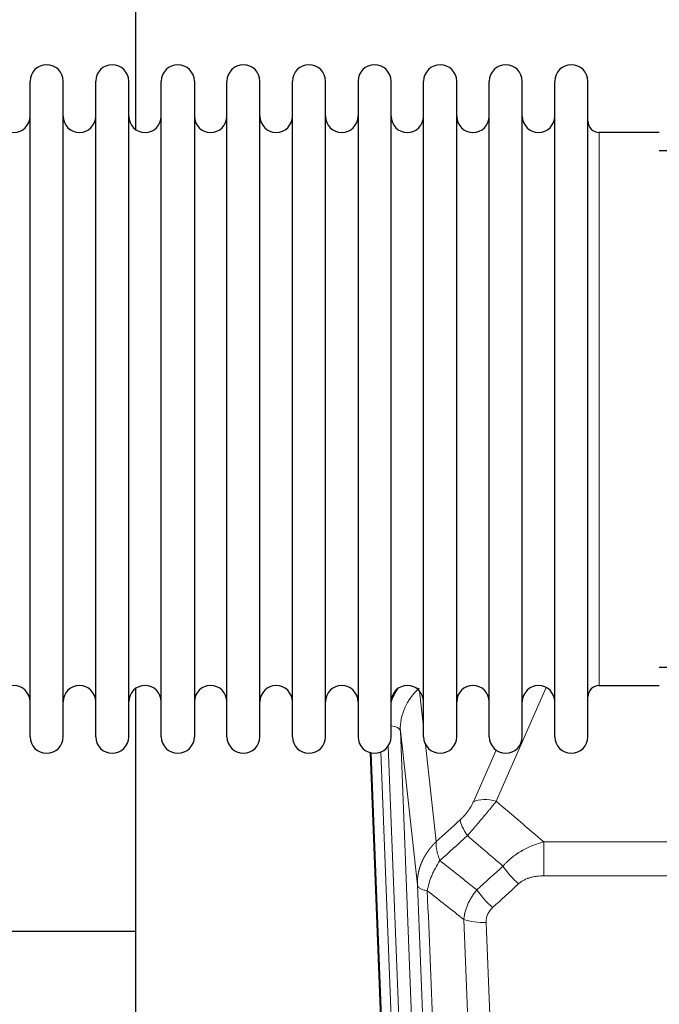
# Model space of a CAD drawing. Header units: inches. Extents: x 0 to 29700, y -16 to 21000.
# Tile 61 of 256: x 6074 to 6271, y 8878 to 9181. Entities that reach past the tile are written whole.
import ezdxf

# ---------------------------------------------------------------- set-up
doc = ezdxf.new("R2010")
doc.units = ezdxf.units.IN
doc.layers.add('1', color=7, linetype='Continuous', true_color=0xffffff)

msp = doc.modelspace()

# ---------------------------------------------------------------- linework, layer by layer
at = {"layer": '1', "color": 2, "linetype": 'Continuous', "lineweight": 25}
for p, q in [((6109.561, 9185.189), (6109.561, 9146.944)), ((6077.101, 9150.34), (6077.101, 9161.74)), ((6087.301, 9150.34), (6087.301, 9161.74)), ((6097.301, 9150.34), (6097.301, 9161.74)), ((6107.501, 9150.34), (6107.501, 9161.74)), ((6117.501, 9150.34), (6117.501, 9161.74)), ((6127.701, 9161.74), (6127.701, 9150.34)), ((6137.701, 9150.34), (6137.701, 9161.74)), ((6147.901, 9150.34), (6147.901, 9161.74)), ((6157.901, 8959.94), (6157.901, 9161.74)), ((6168.101, 8959.94), (6168.101, 9161.74)), ((6178.101, 9161.74), (6178.101, 8959.94)), ((6188.301, 8959.94), (6188.301, 9161.74)), ((6198.301, 8959.94), (6198.301, 9161.74)), ((6208.501, 8959.94), (6208.501, 9161.74)), ((6218.501, 8959.94), (6218.501, 9161.74)), ((6228.701, 8959.94), (6228.701, 9161.74)), ((6238.701, 8959.94), (6238.701, 9161.74)), ((6248.901, 8959.94), (6248.901, 9161.74)), ((6077.101, 8959.94), (6077.101, 9150.34)), ((6087.301, 8959.94), (6087.301, 9150.34)), ((6097.301, 8959.94), (6097.301, 9150.34)), ((6107.501, 8959.94), (6107.501, 9150.34)), ((6117.501, 8959.94), (6117.501, 9150.34)), ((6127.701, 9150.34), (6127.701, 8959.94)), ((6137.701, 8959.94), (6137.701, 9150.34)), ((6147.901, 8959.94), (6147.901, 9150.34)), ((6270.901, 9145.99), (6252.401, 9145.99)), ((6366.901, 9140.34), (6270.901, 9140.34)), ((6270.901, 8981.34), (6366.901, 8981.34)), ((6109.561, 8974.731), (6109.561, 8747.931)), ((6252.401, 8975.69), (6270.901, 8975.69)), ((6194.497, 8635.636), (6181.924, 8955)), ((6109.541, 8899.965), (6037.559, 8899.965)), ((6109.541, 8899.965), (6037.559, 8899.965))]:
    msp.add_line(p, q, dxfattribs=at)
at = {"layer": '1', "color": 110, "linetype": 'Continuous', "lineweight": 13}
for p, q in [((6252.401, 8975.69), (6252.401, 9145.99)), ((6197.074, 8973.972), (6198.301, 8962.884)), ((6236.069, 8975.094), (6220.688, 8940.063)), ((6191.138, 8961.718), (6204.204, 8629.824)), ((6196.385, 8914.312), (6191.138, 8961.718)), ((6187.394, 8957.033), (6200.212, 8631.451)), ((6198.891, 8957.56), (6202.2, 8927.663)), ((6213.627, 8939.914), (6220.607, 8955.812)), ((6194.871, 8632.378), (6182.172, 8954.941)), ((6185.107, 8955.209), (6197.865, 8631.158)), ((6235.315, 8927.543), (6468.487, 8927.543)), ((6235.315, 8917.112), (6235.315, 8927.543)), ((6468.487, 8917.112), (6235.315, 8917.112))]:
    msp.add_line(p, q, dxfattribs=at)
at = {"layer": '1', "color": 2, "linetype": 'Continuous', "lineweight": 25}
for centre, radius, start, end in [((6082.201, 9161.74), 5.1, 0, 180), ((6102.401, 9161.74), 5.1, 0, 180), ((6122.601, 9161.74), 5.1, 0, 180), ((6142.801, 9161.74), 5.1, 0, 180), ((6163.001, 9161.74), 5.1, 0, 180), ((6183.201, 9161.74), 5.1, 0, 180), ((6203.401, 9161.74), 5.1, 0, 180), ((6223.601, 9161.74), 5.1, 0, 180), ((6243.801, 9161.74), 5.1, 0, 180), ((6072.101, 9150.99), 5, 180, 0), ((6092.301, 9150.99), 5, 180, 0), ((6112.501, 9150.99), 5, 180, 0), ((6132.701, 9150.99), 5, 180, 0), ((6152.901, 9150.99), 5, 180, 0), ((6173.101, 9150.99), 5, 180, 0), ((6193.301, 9150.99), 5, 180, 0), ((6213.501, 9150.99), 5, 180, 0), ((6233.701, 9150.99), 5, 180, 0), ((6252.401, 9149.49), 3.5, 180, 270), ((6072.101, 8970.69), 5, 0, 180), ((6092.301, 8970.69), 5, 0, 180), ((6112.501, 8970.69), 5, 0, 180), ((6132.701, 8970.69), 5, 0, 180), ((6152.901, 8970.69), 5, 0, 180), ((6173.101, 8970.69), 5, 0, 180), ((6193.301, 8970.69), 5, 0, 180), ((6213.501, 8970.69), 5, 0, 180), ((6233.701, 8970.69), 5, 0, 180), ((6252.401, 8972.19), 3.5, 90, 180), ((6082.201, 8959.94), 5.1, 180, 0), ((6102.401, 8959.94), 5.1, 180, 0), ((6122.601, 8959.94), 5.1, 180, 0), ((6142.801, 8959.94), 5.1, 180, 0), ((6163.001, 8959.94), 5.1, 180, 0), ((6183.201, 8959.94), 5.1, 180, 0), ((6203.401, 8959.94), 5.1, 180, 0), ((6223.601, 8959.94), 5.1, 180, 0), ((6243.801, 8959.94), 5.1, 180, 0)]:
    msp.add_arc(centre, radius, start, end, dxfattribs=at)
at = {"layer": '1', "color": 110, "linetype": 'Continuous', "lineweight": 13}
for centre, major_axis, ratio, start_param, end_param in [((6211.165, 8964.063), (24.034, -0.11), 0.8859493, 2.6223803, 2.8322909), ((6211.165, 8962.216), (20.033, -0.591), 0.8872905, 2.3837407, 3.2028538), ((6187.146, 8961.498), (3.997, 0.157), 0.4614673, 0.0341943, 1.2593116), ((6220.688, 8933.892), (-9.156, 4.02), 0.5833249, 4.9631119, 5.806783), ((6216.601, 8928.294), (6.719, -7.407), 0.3029797, 3.5431496, 4.2886573), ((6227.557, 8918.906), (6.736, -7.391), 0.3030979, 4.2875497, 5.03344), ((6219.548, 8911.614), (6.729, -7.397), 0.3051216, 4.2889758, 5.0360109), ((6217.576, 8907.021), (-9.992, -0.404), 0.431453, 0.7935197, 1.5533391)]:
    msp.add_ellipse(centre, major_axis=major_axis, ratio=ratio, start_param=start_param, end_param=end_param, dxfattribs=at)
for points, knots in [([(6213.627, 8939.914), (6213.602, 8939.856), (6213.576, 8939.798), (6213.523, 8939.682), (6213.496, 8939.624), (6213.413, 8939.448), (6213.356, 8939.33), (6213.176, 8938.975), (6213.048, 8938.736), (6212.84, 8938.373), (6212.768, 8938.252), (6212.656, 8938.068), (6212.599, 8937.976), (6212.541, 8937.884), (6212.502, 8937.822), (6212.482, 8937.791), (6212.303, 8937.513), (6212.135, 8937.268), (6211.785, 8936.782), (6211.601, 8936.541), (6211.361, 8936.242), (6211.288, 8936.152), (6211.214, 8936.063), (6211.164, 8936.004), (6211.139, 8935.974), (6211.014, 8935.826), (6210.912, 8935.71), (6210.606, 8935.367), (6210.398, 8935.147), (6209.974, 8934.72), (6209.759, 8934.514), (6209.54, 8934.315)], [0, 0, 0, 0, 0.03125, 0.03125, 0.0625, 0.0625, 0.125, 0.125, 0.25, 0.25, 0.3125, 0.3125, 0.34375, 0.359375, 0.359375, 0.375, 0.375, 0.5, 0.5, 0.625, 0.625, 0.65625, 0.671875, 0.671875, 0.6875, 0.6875, 0.75, 0.75, 0.875, 0.875, 1, 1, 1, 1]), ([(6211.793, 8929.483), (6212.177, 8929.922), (6212.947, 8930.806), (6213.723, 8931.705), (6214.307, 8932.386), (6214.502, 8932.613), (6214.746, 8932.899), (6214.795, 8932.957), (6214.892, 8933.071), (6215.038, 8933.243), (6215.184, 8933.414), (6215.668, 8933.984), (6216.052, 8934.438), (6216.811, 8935.341), (6217.186, 8935.79), (6217.651, 8936.349), (6217.744, 8936.461), (6217.928, 8936.683), (6218.203, 8937.015), (6218.473, 8937.342), (6219.007, 8937.992), (6219.355, 8938.417), (6219.865, 8939.043), (6220.033, 8939.25), (6220.281, 8939.558), (6220.364, 8939.66), (6220.527, 8939.862), (6220.608, 8939.963), (6220.688, 8940.063)], [0, 0, 0, 0, 0.125, 0.25, 0.25, 0.3125, 0.3125, 0.328125, 0.328125, 0.34375, 0.375, 0.375, 0.5, 0.5, 0.625, 0.625, 0.65625, 0.65625, 0.6875, 0.75, 0.75, 0.875, 0.875, 0.9375, 0.9375, 0.96875, 0.96875, 1, 1, 1, 1]), ([(6196.385, 8914.312), (6196.385, 8914.332), (6196.383, 8914.371), (6196.381, 8914.431), (6196.38, 8914.491), (6196.378, 8914.551), (6196.377, 8914.61), (6196.376, 8914.67), (6196.376, 8914.73), (6196.375, 8914.789), (6196.375, 8914.849), (6196.375, 8914.909), (6196.375, 8914.968), (6196.376, 8915.028), (6196.377, 8915.087), (6196.378, 8915.147), (6196.379, 8915.207), (6196.38, 8915.266), (6196.382, 8915.326), (6196.384, 8915.385), (6196.386, 8915.445), (6196.388, 8915.504), (6196.391, 8915.564), (6196.394, 8915.623), (6196.397, 8915.682), (6196.4, 8915.742), (6196.404, 8915.801), (6196.407, 8915.861), (6196.411, 8915.92), (6196.416, 8915.979), (6196.42, 8916.038), (6196.425, 8916.098), (6196.43, 8916.157), (6196.435, 8916.216), (6196.44, 8916.275), (6196.446, 8916.334), (6196.452, 8916.393), (6196.458, 8916.453), (6196.464, 8916.512), (6196.47, 8916.571), (6196.477, 8916.63), (6196.484, 8916.688), (6196.491, 8916.747), (6196.498, 8916.806), (6196.506, 8916.865), (6196.514, 8916.924), (6196.522, 8916.983), (6196.53, 8917.041), (6196.539, 8917.1), (6196.547, 8917.159), (6196.556, 8917.217), (6196.565, 8917.276), (6196.575, 8917.334), (6196.584, 8917.393), (6196.594, 8917.451), (6196.604, 8917.51), (6196.614, 8917.568), (6196.625, 8917.626), (6196.635, 8917.685), (6196.646, 8917.743), (6196.657, 8917.801), (6196.669, 8917.859), (6196.68, 8917.917), (6196.692, 8917.975), (6196.704, 8918.033), (6196.716, 8918.091), (6196.728, 8918.149), (6196.741, 8918.207), (6196.754, 8918.265), (6196.767, 8918.322), (6196.78, 8918.38), (6196.793, 8918.438), (6196.807, 8918.495), (6196.821, 8918.553), (6196.835, 8918.61), (6196.849, 8918.668), (6196.863, 8918.725), (6196.878, 8918.782), (6196.893, 8918.84), (6196.908, 8918.897), (6196.923, 8918.954), (6196.939, 8919.011), (6196.954, 8919.068), (6196.97, 8919.125), (6196.986, 8919.182), (6197.003, 8919.239), (6197.019, 8919.296), (6197.036, 8919.352), (6197.053, 8919.409), (6197.07, 8919.466), (6197.087, 8919.522), (6197.104, 8919.579), (6197.122, 8919.635), (6197.14, 8919.691), (6197.158, 8919.748), (6197.176, 8919.804), (6197.195, 8919.86), (6197.213, 8919.916), (6197.232, 8919.972), (6197.251, 8920.028), (6197.27, 8920.084), (6197.29, 8920.14), (6197.309, 8920.195), (6197.329, 8920.251), (6197.349, 8920.307), (6197.369, 8920.362), (6197.39, 8920.418), (6197.41, 8920.473), (6197.431, 8920.528), (6197.452, 8920.584), (6197.473, 8920.639), (6197.494, 8920.694), (6197.516, 8920.749), (6197.538, 8920.804), (6197.559, 8920.859), (6197.581, 8920.914), (6197.604, 8920.968), (6197.626, 8921.023), (6197.649, 8921.078), (6197.671, 8921.132), (6197.694, 8921.186), (6197.718, 8921.241), (6197.741, 8921.295), (6197.764, 8921.349), (6197.788, 8921.403), (6197.812, 8921.457), (6197.836, 8921.511), (6197.86, 8921.565), (6197.884, 8921.619), (6197.909, 8921.673), (6197.934, 8921.726), (6197.959, 8921.78), (6197.984, 8921.833), (6198.009, 8921.887), (6198.034, 8921.94), (6198.06, 8921.993), (6198.086, 8922.046), (6198.112, 8922.099), (6198.138, 8922.152), (6198.164, 8922.205), (6198.191, 8922.258), (6198.217, 8922.31), (6198.244, 8922.363), (6198.271, 8922.416), (6198.298, 8922.468), (6198.325, 8922.52), (6198.353, 8922.573), (6198.38, 8922.625), (6198.408, 8922.677), (6198.436, 8922.729), (6198.464, 8922.781), (6198.493, 8922.832), (6198.521, 8922.884), (6198.55, 8922.936), (6198.578, 8922.987), (6198.607, 8923.039), (6198.636, 8923.09), (6198.666, 8923.141), (6198.695, 8923.192), (6198.725, 8923.244), (6198.754, 8923.294), (6198.784, 8923.345), (6198.814, 8923.396), (6198.844, 8923.447), (6198.875, 8923.497), (6198.905, 8923.548), (6198.936, 8923.598), (6198.967, 8923.649), (6198.997, 8923.699), (6199.029, 8923.749), (6199.06, 8923.799), (6199.091, 8923.849), (6199.123, 8923.899), (6199.154, 8923.948), (6199.186, 8923.998), (6199.218, 8924.047), (6199.25, 8924.097), (6199.283, 8924.146), (6199.315, 8924.195), (6199.348, 8924.244), (6199.38, 8924.293), (6199.413, 8924.342), (6199.446, 8924.391), (6199.479, 8924.44), (6199.513, 8924.488), (6199.546, 8924.537), (6199.58, 8924.585), (6199.613, 8924.634), (6199.647, 8924.682), (6199.681, 8924.73), (6199.715, 8924.778), (6199.75, 8924.826), (6199.784, 8924.874), (6199.819, 8924.921), (6199.853, 8924.969), (6199.888, 8925.016), (6199.923, 8925.064), (6199.958, 8925.111), (6199.993, 8925.158), (6200.029, 8925.205), (6200.064, 8925.252), (6200.1, 8925.299), (6200.136, 8925.346), (6200.171, 8925.392), (6200.207, 8925.439), (6200.244, 8925.485), (6200.28, 8925.531), (6200.316, 8925.578), (6200.353, 8925.624), (6200.389, 8925.67), (6200.426, 8925.716), (6200.463, 8925.761), (6200.5, 8925.807), (6200.537, 8925.852), (6200.574, 8925.898), (6200.612, 8925.943), (6200.649, 8925.988), (6200.687, 8926.034), (6200.725, 8926.078), (6200.762, 8926.123), (6200.8, 8926.168), (6200.839, 8926.213), (6200.877, 8926.257), (6200.915, 8926.302), (6200.954, 8926.346), (6200.992, 8926.39), (6201.031, 8926.434), (6201.07, 8926.478), (6201.109, 8926.522), (6201.148, 8926.566), (6201.187, 8926.61), (6201.226, 8926.653), (6201.265, 8926.697), (6201.305, 8926.74), (6201.344, 8926.783), (6201.384, 8926.826), (6201.424, 8926.869), (6201.464, 8926.912), (6201.504, 8926.955), (6201.544, 8926.997), (6201.584, 8927.04), (6201.625, 8927.082), (6201.665, 8927.124), (6201.706, 8927.167), (6201.746, 8927.209), (6201.787, 8927.251), (6201.828, 8927.292), (6201.869, 8927.334), (6201.91, 8927.376), (6201.951, 8927.417), (6201.992, 8927.458), (6202.034, 8927.5), (6202.075, 8927.541), (6202.117, 8927.582), (6202.158, 8927.623), (6202.186, 8927.65), (6202.2, 8927.663)], [0, 0, 0, 0, 0.0042303, 0.0084583, 0.0126838, 0.016907, 0.0211277, 0.0253461, 0.0295621, 0.0337757, 0.037987, 0.0421959, 0.0464023, 0.0506064, 0.0548082, 0.0590075, 0.0632045, 0.0673991, 0.0715913, 0.0757811, 0.0799686, 0.0841537, 0.0883364, 0.0925167, 0.0966947, 0.1008703, 0.1050435, 0.1092144, 0.1133829, 0.117549, 0.1217128, 0.1258741, 0.1300332, 0.1341898, 0.1383441, 0.1424961, 0.1466456, 0.1507929, 0.1549377, 0.1590802, 0.1632203, 0.1673581, 0.1714935, 0.1756266, 0.1797573, 0.1838856, 0.1880116, 0.1921352, 0.1962565, 0.2003755, 0.204492, 0.2086063, 0.2127182, 0.2168277, 0.2209349, 0.2250397, 0.2291422, 0.2332423, 0.2373401, 0.2414356, 0.2455287, 0.2496195, 0.2537079, 0.257794, 0.2618777, 0.2659591, 0.2700382, 0.2741149, 0.2781893, 0.2822614, 0.2863311, 0.2903985, 0.2944635, 0.2985262, 0.3025866, 0.3066447, 0.3107004, 0.3147538, 0.3188048, 0.3228536, 0.3269, 0.3309441, 0.3349858, 0.3390253, 0.3430624, 0.3470972, 0.3511296, 0.3551598, 0.3591876, 0.3632131, 0.3672363, 0.3712571, 0.3752757, 0.3792919, 0.3833058, 0.3873174, 0.3913267, 0.3953337, 0.3993384, 0.4033407, 0.4073408, 0.4113385, 0.4153339, 0.419327, 0.4233179, 0.4273064, 0.4312926, 0.4352765, 0.4392581, 0.4432373, 0.4472143, 0.451189, 0.4551614, 0.4591315, 0.4630993, 0.4670648, 0.471028, 0.4749889, 0.4789475, 0.4829038, 0.4868578, 0.4908095, 0.494759, 0.4987061, 0.502651, 0.5065936, 0.5105338, 0.5144718, 0.5184076, 0.522341, 0.5262721, 0.530201, 0.5341276, 0.5380519, 0.5419739, 0.5458936, 0.5498111, 0.5537262, 0.5576392, 0.5615498, 0.5654581, 0.5693642, 0.573268, 0.5771696, 0.5810688, 0.5849658, 0.5888606, 0.592753, 0.5966432, 0.6005311, 0.6044168, 0.6083002, 0.6121813, 0.6160602, 0.6199368, 0.6238111, 0.6276832, 0.6315531, 0.6354206, 0.6392859, 0.643149, 0.6470098, 0.6508684, 0.6547247, 0.6585787, 0.6624305, 0.66628, 0.6701273, 0.6739724, 0.6778152, 0.6816557, 0.685494, 0.6893301, 0.6931639, 0.6969955, 0.7008248, 0.7046519, 0.7084768, 0.7122994, 0.7161198, 0.7199379, 0.7237539, 0.7275675, 0.731379, 0.7351882, 0.7389952, 0.7427999, 0.7466024, 0.7504027, 0.7542008, 0.7579966, 0.7617902, 0.7655816, 0.7693708, 0.7731577, 0.7769424, 0.7807249, 0.7845052, 0.7882833, 0.7920591, 0.7958327, 0.7996042, 0.8033734, 0.8071403, 0.8109051, 0.8146677, 0.818428, 0.8221862, 0.8259421, 0.8296958, 0.8334474, 0.8371967, 0.8409438, 0.8446887, 0.8484314, 0.8521719, 0.8559102, 0.8596463, 0.8633802, 0.867112, 0.8708415, 0.8745688, 0.8782939, 0.8820169, 0.8857376, 0.8894562, 0.8931726, 0.8968867, 0.9005987, 0.9043086, 0.9080162, 0.9117216, 0.9154249, 0.919126, 0.9228249, 0.9265216, 0.9302161, 0.9339085, 0.9375987, 0.9412867, 0.9449725, 0.9486562, 0.9523377, 0.956017, 0.9596942, 0.9633691, 0.967042, 0.9707126, 0.9743811, 0.9780474, 0.9817116, 0.9853736, 0.9890334, 0.9926911, 0.9963466, 1, 1, 1, 1]), ([(6203.306, 8921.777), (6203.199, 8922.061), (6203.099, 8922.343), (6202.911, 8922.9), (6202.824, 8923.175), (6202.665, 8923.718), (6202.593, 8923.985), (6202.464, 8924.509), (6202.407, 8924.765), (6202.311, 8925.266), (6202.271, 8925.511), (6202.208, 8925.985), (6202.186, 8926.215), (6202.145, 8926.88), (6202.154, 8927.291), (6202.2, 8927.663)], [0, 0, 0, 0, 0.125, 0.125, 0.25, 0.25, 0.375, 0.375, 0.5, 0.5, 0.625, 0.625, 0.75, 0.75, 1, 1, 1, 1]), ([(6222.739, 8920.093), (6222.939, 8920.321), (6223.145, 8920.546), (6223.462, 8920.878), (6223.569, 8920.988), (6223.785, 8921.205), (6223.895, 8921.312), (6224.448, 8921.843), (6224.909, 8922.25), (6225.866, 8923.028), (6226.362, 8923.399), (6227.004, 8923.841), (6227.133, 8923.928), (6227.329, 8924.058), (6227.395, 8924.101), (6227.526, 8924.186), (6227.592, 8924.228), (6227.923, 8924.438), (6228.258, 8924.641), (6228.597, 8924.837), (6228.734, 8924.915), (6228.802, 8924.953), (6229.008, 8925.068), (6229.145, 8925.143), (6229.559, 8925.364), (6229.836, 8925.505), (6230.674, 8925.914), (6231.239, 8926.166), (6232.382, 8926.628), (6232.96, 8926.839), (6234.128, 8927.221), (6234.719, 8927.392), (6235.315, 8927.543)], [0, 0, 0, 0, 0.0625, 0.0625, 0.09375, 0.09375, 0.125, 0.125, 0.25, 0.25, 0.375, 0.375, 0.40625, 0.40625, 0.421875, 0.421875, 0.4375, 0.4375, 0.5, 0.515625, 0.515625, 0.53125, 0.53125, 0.5625, 0.5625, 0.625, 0.625, 0.75, 0.75, 0.875, 0.875, 1, 1, 1, 1]), ([(6199.441, 8912.531), (6199.569, 8913.276), (6199.748, 8914.039), (6200.205, 8915.583), (6200.482, 8916.365), (6200.97, 8917.538), (6201.145, 8917.93), (6201.517, 8918.711), (6201.714, 8919.1), (6202.341, 8920.262), (6202.803, 8921.028), (6203.306, 8921.777)], [0, 0, 0, 0, 0.25, 0.25, 0.5, 0.5, 0.625, 0.625, 0.75, 0.75, 1, 1, 1, 1]), ([(6227.557, 8914.637), (6227.682, 8914.752), (6227.812, 8914.862), (6228.013, 8915.021), (6228.082, 8915.073), (6228.219, 8915.175), (6228.289, 8915.225), (6228.642, 8915.467), (6228.936, 8915.642), (6229.546, 8915.961), (6229.862, 8916.104), (6230.27, 8916.264), (6230.352, 8916.295), (6230.516, 8916.355), (6230.599, 8916.384), (6230.847, 8916.468), (6231.014, 8916.52), (6231.515, 8916.665), (6231.852, 8916.746), (6232.532, 8916.884), (6232.874, 8916.939), (6233.564, 8917.027), (6233.911, 8917.059), (6234.61, 8917.102), (6234.961, 8917.112), (6235.315, 8917.112)], [0, 0, 0, 0, 0.0625, 0.0625, 0.09375, 0.09375, 0.125, 0.125, 0.25, 0.25, 0.375, 0.375, 0.40625, 0.40625, 0.4375, 0.4375, 0.5, 0.5, 0.625, 0.625, 0.75, 0.75, 0.875, 0.875, 1, 1, 1, 1]), ([(6208.581, 8591.643), (6208.136, 8604.491), (6207.23, 8630.342), (6205.823, 8669.586), (6204.853, 8696.06), (6204.298, 8711.039), (6204.237, 8712.704), (6204.113, 8716.038), (6203.927, 8721.041), (6203.49, 8732.74), (6203.112, 8742.809), (6202.794, 8751.223), (6202.73, 8752.906), (6202.602, 8756.276), (6202.41, 8761.334), (6201.96, 8773.158), (6201.57, 8783.33), (6200.784, 8803.725), (6199.72, 8831.053), (6198.08, 8872.447), (6196.955, 8900.312), (6196.385, 8914.312)], [0, 0, 0, 0, 0.125, 0.25, 0.375, 0.375, 0.390625, 0.390625, 0.40625, 0.4375, 0.5, 0.5, 0.515625, 0.515625, 0.53125, 0.5625, 0.625, 0.625, 0.75, 0.875, 1, 1, 1, 1]), ([(6196.385, 8914.312), (6196.415, 8914.108), (6196.505, 8913.912), (6196.728, 8913.638), (6196.817, 8913.55), (6197.023, 8913.381), (6197.14, 8913.3), (6197.401, 8913.147), (6197.546, 8913.074), (6197.86, 8912.938), (6198.03, 8912.875), (6198.394, 8912.759), (6198.588, 8912.705), (6198.998, 8912.61), (6199.214, 8912.568), (6199.441, 8912.531)], [0, 0, 0, 0, 0.25, 0.25, 0.375, 0.375, 0.5, 0.5, 0.625, 0.625, 0.75, 0.75, 0.875, 0.875, 1, 1, 1, 1]), ([(6199.441, 8912.531), (6200.012, 8898.478), (6201.14, 8870.508), (6202.785, 8828.956), (6203.851, 8801.525), (6204.64, 8781.052), (6205.031, 8770.841), (6205.483, 8758.972), (6205.675, 8753.895), (6205.803, 8750.513), (6205.867, 8748.822), (6206.186, 8740.377), (6206.565, 8730.27), (6207.003, 8718.526), (6207.19, 8713.504), (6207.314, 8710.157), (6207.376, 8708.486), (6207.932, 8693.449), (6208.905, 8666.874), (6210.316, 8627.481), (6211.224, 8601.531), (6211.67, 8588.635)], [0, 0, 0, 0, 0.125, 0.25, 0.375, 0.375, 0.4375, 0.46875, 0.484375, 0.484375, 0.5, 0.5, 0.5625, 0.59375, 0.609375, 0.609375, 0.625, 0.625, 0.75, 0.875, 1, 1, 1, 1]), ([(6210.693, 8903.664), (6210.729, 8904.058), (6210.782, 8904.452), (6210.87, 8904.947), (6210.889, 8905.046), (6210.929, 8905.244), (6210.95, 8905.343), (6211.015, 8905.64), (6211.063, 8905.837), (6211.22, 8906.428), (6211.461, 8907.212), (6211.769, 8907.988), (6212.025, 8908.567), (6212.137, 8908.808), (6212.255, 8909.048), (6212.303, 8909.144), (6212.328, 8909.192), (6212.401, 8909.335), (6212.451, 8909.43), (6212.705, 8909.905), (6212.923, 8910.279), (6213.389, 8911.014), (6213.883, 8911.737), (6214.435, 8912.438), (6214.725, 8912.782)], [0, 0, 0, 0, 0.125, 0.125, 0.15625, 0.15625, 0.1875, 0.1875, 0.25, 0.25, 0.375, 0.5, 0.5, 0.5625, 0.578125, 0.578125, 0.59375, 0.59375, 0.625, 0.625, 0.75, 0.75, 0.875, 1, 1, 1, 1]), ([(6217.576, 8902.703), (6217.567, 8902.917), (6217.57, 8903.13), (6217.587, 8903.396), (6217.591, 8903.449), (6217.601, 8903.556), (6217.606, 8903.609), (6217.625, 8903.768), (6217.641, 8903.873), (6217.696, 8904.187), (6217.745, 8904.394), (6217.865, 8904.801), (6217.937, 8905.001), (6218.063, 8905.298), (6218.108, 8905.396), (6218.181, 8905.542), (6218.205, 8905.59), (6218.257, 8905.687), (6218.283, 8905.734), (6218.418, 8905.971), (6218.536, 8906.154), (6218.792, 8906.507), (6218.93, 8906.677), (6219.225, 8907.005), (6219.382, 8907.163), (6219.548, 8907.315)], [0, 0, 0, 0, 0.125, 0.125, 0.15625, 0.15625, 0.1875, 0.1875, 0.25, 0.25, 0.375, 0.375, 0.5, 0.5, 0.5625, 0.5625, 0.59375, 0.59375, 0.625, 0.625, 0.75, 0.75, 0.875, 0.875, 1, 1, 1, 1]), ([(6222.667, 8585.066), (6222.228, 8597.764), (6221.337, 8623.309), (6220.415, 8649.156), (6219.712, 8668.654), (6219.476, 8675.172), (6218.999, 8688.246), (6218.759, 8694.802), (6218.033, 8714.526), (6217.541, 8727.747), (6216.917, 8744.361), (6216.791, 8747.688), (6216.54, 8754.35), (6216.161, 8764.355), (6215.778, 8774.397), (6215.006, 8794.53), (6213.963, 8821.504), (6212.353, 8862.356), (6211.251, 8889.851), (6210.693, 8903.664)], [0, 0, 0, 0, 0.125, 0.25, 0.25, 0.3125, 0.3125, 0.375, 0.375, 0.5, 0.5, 0.53125, 0.53125, 0.5625, 0.625, 0.625, 0.75, 0.875, 1, 1, 1, 1]), ([(6217.576, 8902.703), (6218.133, 8888.873), (6219.234, 8861.343), (6220.842, 8820.439), (6221.884, 8793.43), (6222.655, 8773.272), (6223.037, 8763.217), (6223.415, 8753.199), (6223.667, 8746.529), (6223.792, 8743.198), (6224.415, 8726.562), (6224.907, 8713.325), (6225.632, 8693.576), (6225.872, 8687.012), (6226.348, 8673.921), (6226.584, 8667.394), (6227.286, 8647.871), (6228.206, 8621.992), (6229.097, 8596.414), (6229.534, 8583.7)], [0, 0, 0, 0, 0.125, 0.25, 0.375, 0.375, 0.4375, 0.46875, 0.46875, 0.5, 0.5, 0.625, 0.625, 0.6875, 0.6875, 0.75, 0.75, 0.875, 1, 1, 1, 1])]:
    msp.add_open_spline(points, degree=3, knots=knots, dxfattribs=at)
for points in [[(6220.688, 8940.063), (6225.567, 8935.892), (6230.443, 8931.719), (6235.315, 8927.543)], [(6202.2, 8927.663), (6204.647, 8929.879), (6207.093, 8932.096), (6209.54, 8934.315)], [(6211.793, 8929.483), (6208.964, 8926.912), (6206.135, 8924.344), (6203.306, 8921.777)], [(6222.739, 8920.093), (6219.092, 8923.224), (6215.444, 8926.354), (6211.793, 8929.483)], [(6203.306, 8921.777), (6207.11, 8918.774), (6210.917, 8915.776), (6214.725, 8912.782)], [(6214.725, 8912.782), (6217.397, 8915.217), (6220.068, 8917.654), (6222.739, 8920.093)], [(6227.557, 8914.637), (6224.887, 8912.194), (6222.218, 8909.754), (6219.548, 8907.315)], [(6210.693, 8903.664), (6206.94, 8906.615), (6203.19, 8909.571), (6199.441, 8912.531)]]:
    msp.add_open_spline(points, degree=3, dxfattribs=at)

doc.saveas('drawing.dxf')
